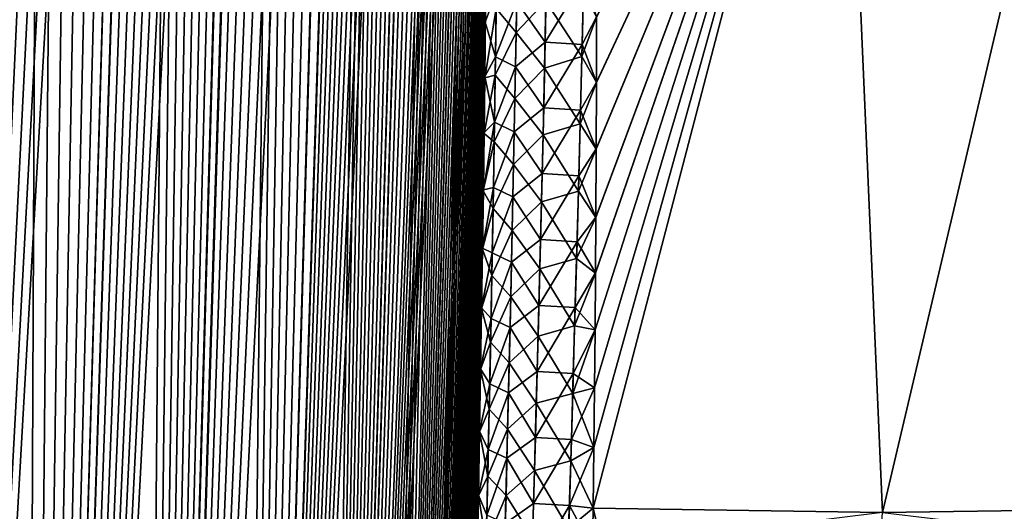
# Model space of a CAD drawing. Header units: metres. Extents: x -109 to 109, y -108 to 40.
# Tile 154 of 230: x 58.53 to 65.61, y -86.73 to -83.19. Entities that reach past the tile are written whole.
import ezdxf

# ---------------------------------------------------------------- set-up
doc = ezdxf.new("R2010")
doc.units = ezdxf.units.M
doc.layers.add('solid_K_24_42_17_000C74_XXXX', color=7, linetype='CONTINUOUS')

msp = doc.modelspace()

# ---------------------------------------------------------------- linework, layer by layer
at = {"layer": 'solid_K_24_42_17_000C74_XXXX'}
for points in [[(58.552349, -102.814323, -9.416268), (60.067219, -68.182434, -9.584431), (60.159668, -68.198059, -9.749405)], [(58.552349, -102.814323, -9.416268), (59.972939, -68.183395, -9.421414), (60.067219, -68.182434, -9.584431)], [(58.552349, -102.814323, -9.416268), (59.8759, -68.200775, -9.258747), (59.972939, -68.183395, -9.421414)], [(58.552349, -102.814323, -9.416268), (60.159668, -68.198059, -9.749405), (60.251144, -68.230705, -9.917995)], [(58.552349, -102.814323, -9.416268), (59.775253, -68.235245, -9.095149), (59.8759, -68.200775, -9.258747)], [(59.370968, -102.814362, 10.834067), (60.071815, -68.182907, 9.592518), (59.977303, -68.182953, 9.428843)], [(59.370968, -102.814362, 10.834067), (60.164543, -68.199303, 9.758244), (60.071815, -68.182907, 9.592518)], [(59.370968, -102.814362, 10.834067), (59.977303, -68.182953, 9.428843), (59.880146, -68.199623, 9.265756)], [(59.370968, -102.814362, 10.834067), (60.256203, -68.233002, 9.927474), (60.164543, -68.199303, 9.758244)], [(59.370968, -102.814362, 10.834067), (59.880146, -68.199623, 9.265756), (59.779293, -68.233627, 9.101623)], [(58.552349, -102.814323, -9.416268), (60.251144, -68.230705, -9.917995), (60.342232, -68.281586, -10.091574)], [(58.552349, -102.814323, -9.416268), (59.669933, -68.288254, -8.929189), (59.775253, -68.235245, -9.095149)], [(59.370846, -102.814377, -10.833833), (58.552349, -102.814323, -9.416268), (60.342232, -68.281586, -10.091574)], [(58.552349, -102.814323, -9.416268), (59.558601, -68.361893, -8.75919), (59.669933, -68.288254, -8.929189)], [(58.552563, -102.814339, 9.416606), (59.673637, -68.286156, 8.934942), (59.56216, -68.359207, 8.764535)], [(58.552563, -102.814339, 9.416606), (59.370968, -102.814362, 10.834067), (59.673637, -68.286156, 8.934942)], [(59.370846, -102.814377, -10.833833), (60.342232, -68.281586, -10.091574), (60.43362, -68.352768, -10.271947)], [(59.370968, -102.814362, 10.834067), (60.347668, -68.285316, 10.102127), (60.256203, -68.233002, 9.927474)], [(59.370968, -102.814362, 10.834067), (59.779293, -68.233627, 9.101623), (59.673637, -68.286156, 8.934942)], [(59.370968, -102.814362, 10.834067), (60.439571, -68.358177, 10.283924), (60.347668, -68.285316, 10.102127)], [(57.609997, -102.673729, -8.073124), (59.439957, -68.4589, -8.583767), (59.558601, -68.361893, -8.75919)], [(58.552349, -102.814323, -9.416268), (57.609997, -102.673729, -8.073124), (59.558601, -68.361893, -8.75919)], [(58.552563, -102.814339, 9.416606), (59.56216, -68.359207, 8.764535), (59.443542, -68.455696, 8.588984)], [(59.370846, -102.814377, -10.833833), (60.43362, -68.352768, -10.271947), (60.52602, -68.447075, -10.461211)], [(59.370968, -102.814362, 10.834067), (60.063206, -102.673813, 12.322021), (60.439571, -68.358177, 10.283924)], [(60.063206, -102.673813, 12.322021), (60.532379, -68.454361, 10.4745), (60.439571, -68.358177, 10.283924)], [(57.609997, -102.673729, -8.073124), (59.31274, -68.582916, -8.401826), (59.439957, -68.4589, -8.583767)], [(58.552563, -102.814339, 9.416606), (59.443542, -68.455696, 8.588984), (59.316227, -68.579308, 8.406735)], [(59.370846, -102.814377, -10.833833), (60.52602, -68.447075, -10.461211), (60.619923, -68.568077, -10.661335)], [(60.063206, -102.673813, 12.322021), (60.626514, -68.577591, 10.675697), (60.532379, -68.454361, 10.4745)], [(57.609997, -102.673729, -8.073124), (59.175407, -68.738571, -8.212093), (59.31274, -68.582916, -8.401826)], [(58.552563, -102.814339, 9.416606), (59.316227, -68.579308, 8.406735), (59.178944, -68.734261, 8.216894)], [(59.370846, -102.814377, -10.833833), (60.619923, -68.568077, -10.661335), (60.715496, -68.720192, -10.873936)], [(60.063206, -102.673813, 12.322021), (60.722336, -68.732353, 10.889529), (60.626514, -68.577591, 10.675697)], [(59.370846, -102.814377, -10.833833), (60.715496, -68.720192, -10.873936), (60.812881, -68.908989, -11.100912)], [(57.609997, -102.673729, -8.073124), (59.026726, -68.93087, -8.013956), (59.175407, -68.738571, -8.212093)], [(58.552563, -102.814339, 9.416606), (59.178944, -68.734261, 8.216894), (59.030617, -68.925507, 8.019044)], [(60.063206, -102.673813, 12.322021), (60.819626, -68.923363, 11.11704), (60.722336, -68.732353, 10.889529)], [(57.609997, -102.673729, -8.073124), (58.866123, -69.164909, -7.807856), (59.026726, -68.93087, -8.013956)], [(58.552563, -102.814339, 9.416606), (59.030617, -68.925507, 8.019044), (58.870304, -69.158524, 7.813122)], [(59.370846, -102.814377, -10.833833), (60.812881, -68.908989, -11.100912), (60.911579, -69.139877, -11.342996)], [(60.063206, -102.673813, 12.322021), (60.917809, -69.15596, 11.358719), (60.819626, -68.923363, 11.11704)], [(59.370846, -102.814377, -10.833833), (60.911579, -69.139877, -11.342996), (61.01049, -69.417603, -11.599579)], [(57.609997, -102.673729, -8.073124), (58.693363, -69.445343, -7.594706), (58.866123, -69.164909, -7.807856)], [(58.552563, -102.814339, 9.416606), (58.870304, -69.158524, 7.813122), (58.697613, -69.43808, 7.599846)], [(60.063206, -102.673813, 12.322021), (61.016094, -69.434822, 11.614571), (60.917809, -69.15596, 11.358719)], [(60.063168, -102.673828, -12.321931), (59.370846, -102.814377, -10.833833), (61.01049, -69.417603, -11.599579)], [(60.063168, -102.673828, -12.321931), (61.01049, -69.417603, -11.599579), (61.108562, -69.746445, -11.870049)], [(57.609997, -102.673729, -8.073124), (58.508217, -69.776871, -7.375411), (58.693363, -69.445343, -7.594706)], [(57.610184, -102.673767, 8.073364), (58.697613, -69.43808, 7.599846), (58.512489, -69.768867, 7.380369)], [(57.610184, -102.673767, 8.073364), (58.552563, -102.814339, 9.416606), (58.697613, -69.43808, 7.599846)], [(60.063206, -102.673813, 12.322021), (61.11356, -69.764816, 11.884315), (61.016094, -69.434822, 11.614571)], [(60.063168, -102.673828, -12.321931), (61.108562, -69.746445, -11.870049), (61.15699, -69.931534, -12.010394)], [(60.063206, -102.673813, 12.322021), (60.625034, -102.389511, 13.877009), (61.11356, -69.764816, 11.884315)], [(60.625034, -102.389511, 13.877009), (61.161701, -69.950478, 12.024308), (61.11356, -69.764816, 11.884315)], [(60.063168, -102.673828, -12.321931), (61.15699, -69.931534, -12.010394), (61.204868, -70.131424, -12.154116)], [(60.625034, -102.389511, 13.877009), (61.209286, -70.150772, 12.167647), (61.161701, -69.950478, 12.024308)], [(60.063168, -102.673828, -12.321931), (61.204868, -70.131424, -12.154116), (61.252106, -70.346443, -12.301223)], [(60.625034, -102.389511, 13.877009), (61.256233, -70.366104, 12.314347), (61.209286, -70.150772, 12.167647)], [(60.063168, -102.673828, -12.321931), (61.252106, -70.346443, -12.301223), (61.298561, -70.57798, -12.451684)], [(60.625034, -102.389511, 13.877009), (61.302391, -70.5979, 12.46435), (61.256233, -70.366104, 12.314347)], [(60.063168, -102.673828, -12.321931), (61.298561, -70.57798, -12.451684), (61.344177, -70.825798, -12.605518)], [(60.625034, -102.389511, 13.877009), (61.347698, -70.84594, 12.617682), (61.302391, -70.5979, 12.46435)], [(60.063168, -102.673828, -12.321931), (61.344177, -70.825798, -12.605518), (61.388775, -71.091774, -12.762641)], [(60.625034, -102.389511, 13.877009), (61.39201, -71.112053, 12.774317), (61.347698, -70.84594, 12.617682)], [(60.063168, -102.673828, -12.321931), (61.388775, -71.091774, -12.762641), (61.432301, -71.375572, -12.92307)], [(60.625034, -102.389511, 13.877009), (61.435265, -71.395927, 12.934278), (61.39201, -71.112053, 12.774317)], [(60.063168, -102.673828, -12.321931), (61.432301, -71.375572, -12.92307), (61.474602, -71.679001, -13.086765)], [(60.625034, -102.389511, 13.877009), (61.477303, -71.699364, 13.097501), (61.435265, -71.395927, 12.934278)], [(60.063168, -102.673828, -12.321931), (61.474602, -71.679001, -13.086765), (61.515587, -72.002335, -13.253727)], [(60.625034, -102.389511, 13.877009), (61.518032, -72.022636, 13.263982), (61.477303, -71.699364, 13.097501)], [(60.625038, -102.389511, -13.877025), (60.063168, -102.673828, -12.321931), (61.515587, -72.002335, -13.253727)], [(60.625034, -102.389511, 13.877009), (61.557343, -72.366783, 13.433693), (61.518032, -72.022636, 13.263982)], [(60.625038, -102.389511, -13.877025), (61.515587, -72.002335, -13.253727), (61.555141, -72.346611, -13.423926)], [(60.625034, -102.389511, 13.877009), (61.050121, -101.955246, 15.495239), (61.557343, -72.366783, 13.433693)], [(60.625038, -102.389511, -13.877025), (61.555141, -72.346611, -13.423926), (61.593124, -72.713303, -13.597329)], [(61.050121, -101.955246, 15.495239), (61.595089, -72.733284, 13.606592), (61.557343, -72.366783, 13.433693)], [(60.625038, -102.389511, -13.877025), (61.593124, -72.713303, -13.597329), (61.629459, -73.102402, -13.773929)], [(61.050121, -101.955246, 15.495239), (61.631199, -73.122139, 13.782681), (61.595089, -72.733284, 13.606592)], [(60.625038, -102.389511, -13.877025), (61.629459, -73.102402, -13.773929), (61.663963, -73.516418, -13.953616)], [(61.050121, -101.955246, 15.495239), (61.665485, -73.535843, 13.961864), (61.631199, -73.122139, 13.782681)], [(60.625038, -102.389511, -13.877025), (61.663963, -73.516418, -13.953616), (61.696583, -73.954849, -14.136418)], [(61.050121, -101.955246, 15.495239), (61.697906, -73.973892, 14.144168), (61.665485, -73.535843, 13.961864)], [(60.625038, -102.389511, -13.877025), (61.696583, -73.954849, -14.136418), (61.717175, -74.262131, -14.259933)], [(61.050121, -101.955246, 15.495239), (61.718376, -74.280899, 14.267354), (61.697906, -73.973892, 14.144168)], [(60.625038, -102.389511, -13.877025), (61.717175, -74.262131, -14.259933), (61.736809, -74.581848, -14.384746)], [(61.050121, -101.955246, 15.495239), (61.737888, -74.600311, 14.391843), (61.718376, -74.280899, 14.267354)], [(60.625038, -102.389511, -13.877025), (61.736809, -74.581848, -14.384746), (61.755482, -74.913429, -14.510886)], [(61.050121, -101.955246, 15.495239), (61.756451, -74.931557, 14.517666), (61.737888, -74.600311, 14.391843)], [(60.625038, -102.389511, -13.877025), (61.755482, -74.913429, -14.510886), (61.773121, -75.25808, -14.638268)], [(61.050121, -101.955246, 15.495239), (61.773983, -75.275841, 14.644732), (61.756451, -74.931557, 14.517666)], [(60.625038, -102.389511, -13.877025), (61.773121, -75.25808, -14.638268), (61.78965, -75.616852, -14.766814)], [(61.050121, -101.955246, 15.495239), (61.790413, -75.634239, 14.772964), (61.773983, -75.275841, 14.644732)], [(60.625038, -102.389511, -13.877025), (61.78965, -75.616852, -14.766814), (61.805103, -75.988815, -14.896604)], [(61.050121, -101.955246, 15.495239), (61.805771, -76.005798, 14.902443), (61.790413, -75.634239, 14.772964)], [(60.625038, -102.389511, -13.877025), (61.805103, -75.988815, -14.896604), (61.81942, -76.374786, -15.027553)], [(61.050121, -101.955246, 15.495239), (61.819996, -76.391335, 15.033083), (61.805771, -76.005798, 14.902443)], [(61.050129, -101.955231, -15.495274), (60.625038, -102.389511, -13.877025), (61.81942, -76.374786, -15.027553)], [(61.050121, -101.955246, 15.495239), (61.832996, -76.792313, 15.164742), (61.819996, -76.391335, 15.033083)], [(61.050129, -101.955231, -15.495274), (61.81942, -76.374786, -15.027553), (61.832504, -76.776215, -15.159517)], [(61.050121, -101.955246, 15.495239), (61.208847, -101.679115, 16.326649), (61.832996, -76.792313, 15.164742)], [(61.050129, -101.955231, -15.495274), (61.832504, -76.776215, -15.159517), (61.844349, -77.193031, -15.292517)], [(61.208847, -101.679115, 16.326649), (61.844765, -77.208664, 15.297441), (61.832996, -76.792313, 15.164742)], [(61.050129, -101.955231, -15.495274), (61.844349, -77.193031, -15.292517), (61.854961, -77.624847, -15.426579)], [(61.208847, -101.679115, 16.326649), (61.855301, -77.639984, 15.431206), (61.844765, -77.208664, 15.297441)], [(61.050129, -101.955231, -15.495274), (61.854961, -77.624847, -15.426579), (61.864231, -78.073326, -15.561494)], [(61.208847, -101.679115, 16.326649), (61.864506, -78.087952, 15.565828), (61.855301, -77.639984, 15.431206)], [(61.050129, -101.955231, -15.495274), (61.864231, -78.073326, -15.561494), (61.872089, -78.539665, -15.697119)], [(61.208847, -101.679115, 16.326649), (61.872307, -78.553757, 15.701166), (61.864506, -78.087952, 15.565828)], [(61.050129, -101.955231, -15.495274), (61.872089, -78.539665, -15.697119), (61.877106, -78.900215, -15.799428)], [(61.208847, -101.679115, 16.326649), (61.877277, -78.913895, 15.803265), (61.872307, -78.553757, 15.701166)], [(61.050129, -101.955231, -15.495274), (61.877106, -78.900215, -15.799428), (61.881329, -79.270599, -15.902151)], [(61.208847, -101.679115, 16.326649), (61.881462, -79.283852, 15.90578), (61.877277, -78.913895, 15.803265)], [(61.208851, -101.6791, -16.326679), (61.050129, -101.955231, -15.495274), (61.881329, -79.270599, -15.902151)], [(61.208851, -101.6791, -16.326679), (61.881329, -79.270599, -15.902151), (61.884708, -79.651634, -16.005157)], [(61.208847, -101.679115, 16.326649), (61.884808, -79.664459, 16.008581), (61.881462, -79.283852, 15.90578)], [(61.208847, -101.679115, 16.326649), (61.330082, -101.361794, 17.171984), (61.884808, -79.664459, 16.008581)], [(61.208851, -101.6791, -16.326679), (61.884708, -79.651634, -16.005157), (61.887203, -80.044159, -16.108318)], [(61.330082, -101.361794, 17.171984), (61.887268, -80.056541, 16.11154), (61.884808, -79.664459, 16.008581)], [(62.654343, -86.704208, 19.01965), (64.734825, -86.734787, 20.377907), (64.437065, -79.883408, 18.688055)], [(62.659927, -86.267136, 18.936504), (62.654343, -86.704208, 19.01965), (64.437065, -79.883408, 18.688055)], [(62.654346, -86.704498, -19.019709), (62.659927, -86.267189, -18.936518), (64.437111, -79.883408, -18.688084)], [(64.734818, -86.734787, -20.377903), (62.654346, -86.704498, -19.019709), (64.437111, -79.883408, -18.688084)], [(62.659927, -86.267189, -18.936518), (62.664845, -85.839851, -18.852816), (64.437111, -79.883408, -18.688084)], [(62.664845, -85.840134, 18.852877), (62.659927, -86.267136, 18.936504), (64.437065, -79.883408, 18.688055)], [(62.664845, -85.839851, -18.852816), (62.668877, -85.422188, -18.768511), (64.437111, -79.883408, -18.688084)], [(62.668877, -85.422951, 18.768675), (62.664845, -85.840134, 18.852877), (64.437065, -79.883408, 18.688055)], [(62.668877, -85.422188, -18.768511), (62.672112, -85.013687, -18.683664), (64.437111, -79.883408, -18.688084)], [(62.672112, -85.015015, 18.68395), (62.668877, -85.422951, 18.768675), (64.437065, -79.883408, 18.688055)], [(62.672112, -85.013687, -18.683664), (62.674637, -84.613808, -18.598328), (64.437111, -79.883408, -18.688084)], [(62.674637, -84.615746, 18.598753), (62.672112, -85.015015, 18.68395), (64.437065, -79.883408, 18.688055)], [(62.674637, -84.613808, -18.598328), (62.676952, -84.121536, -18.490206), (64.437111, -79.883408, -18.688084)], [(62.676945, -84.124329, 18.490831), (62.674637, -84.615746, 18.598753), (64.437065, -79.883408, 18.688055)], [(62.678471, -83.6446, 18.382277), (62.676945, -84.124329, 18.490831), (64.437065, -79.883408, 18.688055)], [(62.676952, -84.121536, -18.490206), (62.678482, -83.64106, -18.381464), (64.437111, -79.883408, -18.688084)], [(62.679234, -83.176178, 18.273169), (62.678471, -83.6446, 18.382277), (64.437065, -79.883408, 18.688055)], [(62.678482, -83.64106, -18.381464), (62.679241, -83.17205, -18.272196), (64.437111, -79.883408, -18.688084)], [(64.734825, -86.734787, 20.377907), (66.34716, -79.883408, 19.79085), (64.437065, -79.883408, 18.688055)], [(64.734818, -86.734787, -20.377903), (64.437111, -79.883408, -18.688084), (66.347191, -79.883408, -19.790863)], [(66.951393, -86.703819, -21.500477), (64.734818, -86.734787, -20.377903), (66.347191, -79.883408, -19.790863)], [(64.734825, -86.734787, 20.377907), (66.951393, -86.703812, 21.500477), (66.34716, -79.883408, 19.79085)], [(61.208851, -101.6791, -16.326679), (61.887203, -80.044159, -16.108318), (61.888851, -80.447456, -16.21176)], [(61.330082, -101.361794, 17.171984), (61.888885, -80.459389, 16.214785), (61.887268, -80.056541, 16.11154)], [(61.208851, -101.6791, -16.326679), (61.888851, -80.447456, -16.21176), (61.889664, -80.86129, -16.315506)], [(61.330082, -101.361794, 17.171984), (61.889675, -80.872765, 16.31834), (61.888885, -80.459389, 16.214785)], [(61.208851, -101.6791, -16.326679), (61.889664, -80.86129, -16.315506), (61.889587, -81.286659, -16.419374)], [(61.330082, -101.361794, 17.171984), (61.889572, -81.297661, 16.42202), (61.889675, -80.872765, 16.31834)], [(61.208851, -101.6791, -16.326679), (61.889587, -81.286659, -16.419374), (61.888565, -81.724556, -16.523176)], [(61.330082, -101.361794, 17.171984), (61.888531, -81.735085, 16.525639), (61.889572, -81.297661, 16.42202)], [(61.208851, -101.6791, -16.326679), (61.888565, -81.724556, -16.523176), (61.887043, -82.084412, -16.606073)], [(61.330082, -101.361794, 17.171984), (61.88652, -82.185608, 16.629091), (61.888531, -81.735085, 16.525639)], [(61.208851, -101.6791, -16.326679), (61.887043, -82.084412, -16.606073), (61.884956, -82.451782, -16.689047)], [(61.330082, -101.361794, 17.171984), (61.883629, -82.647858, 16.732662), (61.88652, -82.185608, 16.629091)], [(61.208851, -101.6791, -16.326679), (61.884956, -82.451782, -16.689047), (61.88229, -82.826828, -16.772051)], [(61.330082, -101.361794, 17.171984), (61.879814, -83.122559, 16.836176), (61.883629, -82.647858, 16.732662)], [(61.208851, -101.6791, -16.326679), (61.88229, -82.826828, -16.772051), (61.879017, -83.210144, -16.854942)], [(61.959003, -82.991463, -17.189594), (61.879017, -83.210144, -16.854942), (61.88229, -82.826828, -16.772051)], [(61.957241, -83.11364, 17.215298), (62.100941, -83.284515, 17.612263), (62.108974, -82.811012, 17.510141)], [(62.315563, -83.06057, 17.889503), (62.108974, -82.811012, 17.510141), (62.100941, -83.284515, 17.612263)], [(62.105011, -83.064789, -17.565739), (62.319458, -82.881813, -17.850861), (62.309715, -83.353783, -17.952885)], [(62.309715, -83.353783, -17.952885), (62.319458, -82.881813, -17.850861), (62.586609, -82.898605, -18.132254)], [(62.309715, -83.353783, -17.952885), (62.586609, -82.898605, -18.132254), (62.57547, -83.370445, -18.23514)], [(62.57547, -83.370445, -18.23514), (62.586609, -82.898605, -18.132254), (62.679241, -83.17205, -18.272196)], [(61.952637, -83.460045, -17.289253), (61.879017, -83.210144, -16.854942), (61.959003, -82.991463, -17.189594)], [(61.952637, -83.460045, -17.289253), (61.959003, -82.991463, -17.189594), (62.105011, -83.064789, -17.565739)], [(62.315563, -83.06057, 17.889503), (62.573166, -83.457809, 18.253698), (62.58469, -82.974892, 18.14896)], [(62.58469, -82.974892, 18.14896), (62.573166, -83.457809, 18.253698), (62.679234, -83.176178, 18.273169)], [(61.952637, -83.460045, -17.289253), (62.105011, -83.064789, -17.565739), (62.096737, -83.531738, -17.664886)], [(62.096737, -83.531738, -17.664886), (62.105011, -83.064789, -17.565739), (62.309715, -83.353783, -17.952885)], [(62.315563, -83.06057, 17.889503), (62.100941, -83.284515, 17.612263), (62.305386, -83.540894, 17.992126)], [(62.315563, -83.06057, 17.889503), (62.305386, -83.540894, 17.992126), (62.573166, -83.457809, 18.253698)], [(61.330082, -101.361794, 17.171984), (61.875015, -83.610886, 16.939362), (61.879814, -83.122559, 16.836176)], [(61.957241, -83.11364, 17.215298), (61.879814, -83.122559, 16.836176), (61.875015, -83.610886, 16.939362)], [(61.957241, -83.11364, 17.215298), (61.875015, -83.610886, 16.939362), (61.950542, -83.592026, 17.31621)], [(61.957241, -83.11364, 17.215298), (61.950542, -83.592026, 17.31621), (62.100941, -83.284515, 17.612263)], [(61.330086, -101.361786, -17.17201), (61.208851, -101.6791, -16.326679), (61.879017, -83.210144, -16.854942)], [(61.330086, -101.361786, -17.17201), (61.879017, -83.210144, -16.854942), (61.875107, -83.602341, -16.937588)], [(61.952637, -83.460045, -17.289253), (61.875107, -83.602341, -16.937588), (61.879017, -83.210144, -16.854942)], [(62.573166, -83.457809, 18.253698), (62.678471, -83.6446, 18.382277), (62.679234, -83.176178, 18.273169)], [(62.57547, -83.370445, -18.23514), (62.679241, -83.17205, -18.272196), (62.678482, -83.64106, -18.381464)], [(61.950542, -83.592026, 17.31621), (62.092228, -83.758606, 17.711502), (62.100941, -83.284515, 17.612263)], [(62.305386, -83.540894, 17.992126), (62.100941, -83.284515, 17.612263), (62.092228, -83.758606, 17.711502)], [(62.096737, -83.531738, -17.664886), (62.309715, -83.353783, -17.952885), (62.299351, -83.826271, -18.052023)], [(62.299351, -83.826271, -18.052023), (62.309715, -83.353783, -17.952885), (62.57547, -83.370445, -18.23514)], [(62.299351, -83.826271, -18.052023), (62.57547, -83.370445, -18.23514), (62.563755, -83.842758, -18.335104)], [(62.563755, -83.842758, -18.335104), (62.57547, -83.370445, -18.23514), (62.678482, -83.64106, -18.381464)], [(61.945564, -83.929245, -17.386129), (61.875107, -83.602341, -16.937588), (61.952637, -83.460045, -17.289253)], [(61.945564, -83.929245, -17.386129), (61.952637, -83.460045, -17.289253), (62.096737, -83.531738, -17.664886)], [(62.305386, -83.540894, 17.992126), (62.56105, -83.941216, 18.355396), (62.573166, -83.457809, 18.253698)], [(62.573166, -83.457809, 18.253698), (62.56105, -83.941216, 18.355396), (62.678471, -83.6446, 18.382277)], [(61.945564, -83.929245, -17.386129), (62.096737, -83.531738, -17.664886), (62.08783, -83.999237, -17.761263)], [(62.08783, -83.999237, -17.761263), (62.096737, -83.531738, -17.664886), (62.299351, -83.826271, -18.052023)], [(62.305386, -83.540894, 17.992126), (62.092228, -83.758606, 17.711502), (62.294598, -84.021744, 18.091791)], [(62.305386, -83.540894, 17.992126), (62.294598, -84.021744, 18.091791), (62.56105, -83.941216, 18.355396)], [(61.330082, -101.361794, 17.171984), (61.412476, -101.001648, 18.030436), (61.875015, -83.610886, 16.939362)], [(61.330086, -101.361786, -17.17201), (61.875107, -83.602341, -16.937588), (61.870529, -84.004021, -17.019846)], [(61.412476, -101.001648, 18.030436), (61.870434, -84.012154, 17.021494), (61.875015, -83.610886, 16.939362)], [(61.950542, -83.592026, 17.31621), (61.875015, -83.610886, 16.939362), (61.870434, -84.012154, 17.021494)], [(61.950542, -83.592026, 17.31621), (61.870434, -84.012154, 17.021494), (61.943123, -84.071037, 17.414246)], [(61.945564, -83.929245, -17.386129), (61.870529, -84.004021, -17.019846), (61.875107, -83.602341, -16.937588)], [(61.950542, -83.592026, 17.31621), (61.943123, -84.071037, 17.414246), (62.092228, -83.758606, 17.711502)], [(62.56105, -83.941216, 18.355396), (62.676945, -84.124329, 18.490831), (62.678471, -83.6446, 18.382277)], [(62.563755, -83.842758, -18.335104), (62.678482, -83.64106, -18.381464), (62.676952, -84.121536, -18.490206)], [(61.943123, -84.071037, 17.414246), (62.082886, -84.233238, 17.80792), (62.092228, -83.758606, 17.711502)], [(62.294598, -84.021744, 18.091791), (62.092228, -83.758606, 17.711502), (62.082886, -84.233238, 17.80792)], [(62.08783, -83.999237, -17.761263), (62.299351, -83.826271, -18.052023), (62.288422, -84.299255, -18.148338)], [(62.288422, -84.299255, -18.148338), (62.299351, -83.826271, -18.052023), (62.563755, -83.842758, -18.335104)], [(62.288422, -84.299255, -18.148338), (62.563755, -83.842758, -18.335104), (62.551517, -84.315529, -18.432215)], [(62.551517, -84.315529, -18.432215), (62.563755, -83.842758, -18.335104), (62.676952, -84.121536, -18.490206)], [(61.945564, -83.929245, -17.386129), (61.865292, -84.41526, -17.101702), (61.870529, -84.004021, -17.019846)], [(61.937836, -84.399033, -17.480282), (61.865292, -84.41526, -17.101702), (61.945564, -83.929245, -17.386129)], [(61.937836, -84.399033, -17.480282), (61.945564, -83.929245, -17.386129), (62.08783, -83.999237, -17.761263)], [(62.294598, -84.021744, 18.091791), (62.548397, -84.425095, 18.454121), (62.56105, -83.941216, 18.355396)], [(62.56105, -83.941216, 18.355396), (62.548397, -84.425095, 18.454121), (62.676945, -84.124329, 18.490831)], [(61.330086, -101.361786, -17.17201), (61.870529, -84.004021, -17.019846), (61.865292, -84.41526, -17.101702)], [(61.412476, -101.001648, 18.030436), (61.865189, -84.422981, 17.103226), (61.870434, -84.012154, 17.021494)], [(61.943123, -84.071037, 17.414246), (61.870434, -84.012154, 17.021494), (61.865189, -84.422981, 17.103226)], [(61.937836, -84.399033, -17.480282), (62.08783, -83.999237, -17.761263), (62.078335, -84.467262, -17.854927)], [(62.078335, -84.467262, -17.854927), (62.08783, -83.999237, -17.761263), (62.288422, -84.299255, -18.148338)], [(61.943123, -84.071037, 17.414246), (61.865189, -84.422981, 17.103226), (61.935036, -84.550652, 17.509462)], [(61.943123, -84.071037, 17.414246), (61.935036, -84.550652, 17.509462), (62.082886, -84.233238, 17.80792)], [(62.294598, -84.021744, 18.091791), (62.082886, -84.233238, 17.80792), (62.283241, -84.503098, 18.188562)], [(62.294598, -84.021744, 18.091791), (62.283241, -84.503098, 18.188562), (62.548397, -84.425095, 18.454121)], [(62.548397, -84.425095, 18.454121), (62.674637, -84.615746, 18.598753), (62.676945, -84.124329, 18.490831)], [(62.551517, -84.315529, -18.432215), (62.676952, -84.121536, -18.490206), (62.674637, -84.613808, -18.598328)], [(61.935036, -84.550652, 17.509462), (62.072964, -84.708405, 17.901571), (62.082886, -84.233238, 17.80792)], [(62.283241, -84.503098, 18.188562), (62.082886, -84.233238, 17.80792), (62.072964, -84.708405, 17.901571)], [(62.078335, -84.467262, -17.854927), (62.288422, -84.299255, -18.148338), (62.276966, -84.772713, -18.241886)], [(62.276966, -84.772713, -18.241886), (62.288422, -84.299255, -18.148338), (62.551517, -84.315529, -18.432215)], [(62.276966, -84.772713, -18.241886), (62.551517, -84.315529, -18.432215), (62.538795, -84.788734, -18.526527)], [(62.538795, -84.788734, -18.526527), (62.551517, -84.315529, -18.432215), (62.674637, -84.613808, -18.598328)], [(61.330086, -101.361786, -17.17201), (61.865292, -84.41526, -17.101702), (61.859463, -84.834854, -17.183445)], [(61.412476, -101.001648, 18.030436), (61.859356, -84.842163, 17.184851), (61.865189, -84.422981, 17.103226)], [(61.935036, -84.550652, 17.509462), (61.865189, -84.422981, 17.103226), (61.859356, -84.842163, 17.184851)], [(61.937836, -84.399033, -17.480282), (61.859463, -84.834854, -17.183445), (61.865292, -84.41526, -17.101702)], [(61.929497, -84.86937, -17.571762), (61.859463, -84.834854, -17.183445), (61.937836, -84.399033, -17.480282)], [(61.929497, -84.86937, -17.571762), (61.937836, -84.399033, -17.480282), (62.078335, -84.467262, -17.854927)], [(62.283241, -84.503098, 18.188562), (62.535248, -84.909424, 18.549921), (62.548397, -84.425095, 18.454121)], [(62.548397, -84.425095, 18.454121), (62.535248, -84.909424, 18.549921), (62.674637, -84.615746, 18.598753)], [(61.929497, -84.86937, -17.571762), (62.078335, -84.467262, -17.854927), (62.068298, -84.935783, -17.945929)], [(62.068298, -84.935783, -17.945929), (62.078335, -84.467262, -17.854927), (62.276966, -84.772713, -18.241886)], [(62.283241, -84.503098, 18.188562), (62.072964, -84.708405, 17.901571), (62.271358, -84.984932, 18.282486)], [(62.283241, -84.503098, 18.188562), (62.271358, -84.984932, 18.282486), (62.535248, -84.909424, 18.549921)], [(61.935036, -84.550652, 17.509462), (61.859356, -84.842163, 17.184851), (61.926327, -85.030838, 17.601908)], [(61.935036, -84.550652, 17.509462), (61.926327, -85.030838, 17.601908), (62.072964, -84.708405, 17.901571)], [(62.535248, -84.909424, 18.549921), (62.672112, -85.015015, 18.68395), (62.674637, -84.615746, 18.598753)], [(62.538795, -84.788734, -18.526527), (62.674637, -84.613808, -18.598328), (62.672112, -85.013687, -18.683664)], [(61.926327, -85.030838, 17.601908), (62.062496, -85.184082, 17.992498), (62.072964, -84.708405, 17.901571)], [(62.271358, -84.984932, 18.282486), (62.072964, -84.708405, 17.901571), (62.062496, -85.184082, 17.992498)], [(62.068298, -84.935783, -17.945929), (62.276966, -84.772713, -18.241886), (62.26503, -85.246628, -18.332714)], [(62.26503, -85.246628, -18.332714), (62.276966, -84.772713, -18.241886), (62.538795, -84.788734, -18.526527)], [(62.26503, -85.246628, -18.332714), (62.538795, -84.788734, -18.526527), (62.525627, -85.262352, -18.618088)], [(62.525627, -85.262352, -18.618088), (62.538795, -84.788734, -18.526527), (62.672112, -85.013687, -18.683664)], [(61.330086, -101.361786, -17.17201), (61.859463, -84.834854, -17.183445), (61.853016, -85.26339, -17.264923)], [(61.412476, -101.001648, 18.030436), (61.852909, -85.270287, 17.266212), (61.859356, -84.842163, 17.184851)], [(61.926327, -85.030838, 17.601908), (61.859356, -84.842163, 17.184851), (61.852909, -85.270287, 17.266212)], [(61.929497, -84.86937, -17.571762), (61.853016, -85.26339, -17.264923), (61.859463, -84.834854, -17.183445)], [(61.920586, -85.340248, -17.660612), (61.853016, -85.26339, -17.264923), (61.929497, -84.86937, -17.571762)], [(61.920586, -85.340248, -17.660612), (61.929497, -84.86937, -17.571762), (62.068298, -84.935783, -17.945929)], [(62.271358, -84.984932, 18.282486), (62.521637, -85.394188, 18.642849), (62.535248, -84.909424, 18.549921)], [(62.535248, -84.909424, 18.549921), (62.521637, -85.394188, 18.642849), (62.672112, -85.015015, 18.68395)], [(61.920586, -85.340248, -17.660612), (62.068298, -84.935783, -17.945929), (62.057751, -85.404785, -18.034307)], [(62.057751, -85.404785, -18.034307), (62.068298, -84.935783, -17.945929), (62.26503, -85.246628, -18.332714)], [(62.271358, -84.984932, 18.282486), (62.062496, -85.184082, 17.992498), (62.258987, -85.467239, 18.373611)], [(62.271358, -84.984932, 18.282486), (62.258987, -85.467239, 18.373611), (62.521637, -85.394188, 18.642849)], [(61.926327, -85.030838, 17.601908), (61.852909, -85.270287, 17.266212), (61.917034, -85.511574, 17.691626)], [(61.926327, -85.030838, 17.601908), (61.917034, -85.511574, 17.691626), (62.062496, -85.184082, 17.992498)], [(62.521637, -85.394188, 18.642849), (62.668877, -85.422951, 18.768675), (62.672112, -85.015015, 18.68395)], [(62.525627, -85.262352, -18.618088), (62.672112, -85.013687, -18.683664), (62.668877, -85.422188, -18.768511)], [(61.917034, -85.511574, 17.691626), (62.051529, -85.66024, 18.080748), (62.062496, -85.184082, 17.992498)], [(62.258987, -85.467239, 18.373611), (62.062496, -85.184082, 17.992498), (62.051529, -85.66024, 18.080748)], [(61.330086, -101.361786, -17.17201), (61.853016, -85.26339, -17.264923), (61.845917, -85.70163, -17.345942)], [(61.412476, -101.001648, 18.030436), (61.845806, -85.708115, 17.347118), (61.852909, -85.270287, 17.266212)], [(61.917034, -85.511574, 17.691626), (61.852909, -85.270287, 17.266212), (61.845806, -85.708115, 17.347118)], [(61.920586, -85.340248, -17.660612), (61.845917, -85.70163, -17.345942), (61.853016, -85.26339, -17.264923)], [(62.057751, -85.404785, -18.034307), (62.26503, -85.246628, -18.332714), (62.25264, -85.720985, -18.420864)], [(62.25264, -85.720985, -18.420864), (62.26503, -85.246628, -18.332714), (62.525627, -85.262352, -18.618088)], [(62.25264, -85.720985, -18.420864), (62.525627, -85.262352, -18.618088), (62.512054, -85.736382, -18.706942)], [(62.512054, -85.736382, -18.706942), (62.525627, -85.262352, -18.618088), (62.668877, -85.422188, -18.768511)], [(61.91114, -85.811638, -17.746872), (61.845917, -85.70163, -17.345942), (61.920586, -85.340248, -17.660612)], [(61.91114, -85.811638, -17.746872), (61.920586, -85.340248, -17.660612), (62.057751, -85.404785, -18.034307)], [(61.91114, -85.811638, -17.746872), (62.057751, -85.404785, -18.034307), (62.04673, -85.874252, -18.120106)], [(62.04673, -85.874252, -18.120106), (62.057751, -85.404785, -18.034307), (62.25264, -85.720985, -18.420864)], [(62.258987, -85.467239, 18.373611), (62.507614, -85.879372, 18.732958), (62.521637, -85.394188, 18.642849)], [(62.521637, -85.394188, 18.642849), (62.507614, -85.879372, 18.732958), (62.668877, -85.422951, 18.768675)], [(62.507614, -85.879372, 18.732958), (62.664845, -85.840134, 18.852877), (62.668877, -85.422951, 18.768675)], [(62.512054, -85.736382, -18.706942), (62.668877, -85.422188, -18.768511), (62.664845, -85.839851, -18.852816)], [(62.258987, -85.467239, 18.373611), (62.051529, -85.66024, 18.080748), (62.246174, -85.949982, 18.46199)], [(62.258987, -85.467239, 18.373611), (62.246174, -85.949982, 18.46199), (62.507614, -85.879372, 18.732958)], [(61.917034, -85.511574, 17.691626), (61.845806, -85.708115, 17.347118), (61.907196, -85.992828, 17.778662)], [(61.917034, -85.511574, 17.691626), (61.907196, -85.992828, 17.778662), (62.051529, -85.66024, 18.080748)], [(61.330086, -101.361786, -17.17201), (61.845917, -85.70163, -17.345942), (61.838135, -86.150345, -17.426306)], [(61.412476, -101.001648, 18.030436), (61.838024, -86.156403, 17.427374), (61.845806, -85.708115, 17.347118)], [(61.907196, -85.992828, 17.778662), (61.845806, -85.708115, 17.347118), (61.838024, -86.156403, 17.427374)], [(61.91114, -85.811638, -17.746872), (61.838135, -86.150345, -17.426306), (61.845917, -85.70163, -17.345942)], [(61.907196, -85.992828, 17.778662), (62.040092, -86.136856, 18.166365), (62.051529, -85.66024, 18.080748)], [(62.246174, -85.949982, 18.46199), (62.051529, -85.66024, 18.080748), (62.040092, -86.136856, 18.166365)], [(62.04673, -85.874252, -18.120106), (62.25264, -85.720985, -18.420864), (62.239845, -86.195755, -18.50638)], [(62.239845, -86.195755, -18.50638), (62.25264, -85.720985, -18.420864), (62.512054, -85.736382, -18.706942)], [(62.239845, -86.195755, -18.50638), (62.512054, -85.736382, -18.706942), (62.498108, -86.210793, -18.793135)], [(62.498108, -86.210793, -18.793135), (62.512054, -85.736382, -18.706942), (62.664845, -85.839851, -18.852816)], [(61.901199, -86.283508, -17.830582), (61.838135, -86.150345, -17.426306), (61.91114, -85.811638, -17.746872)], [(61.901199, -86.283508, -17.830582), (61.91114, -85.811638, -17.746872), (62.04673, -85.874252, -18.120106)], [(62.498108, -86.210793, -18.793135), (62.664845, -85.839851, -18.852816), (62.659927, -86.267189, -18.936518)], [(62.507614, -85.879372, 18.732958), (62.659927, -86.267136, 18.936504), (62.664845, -85.840134, 18.852877)], [(61.901199, -86.283508, -17.830582), (62.04673, -85.874252, -18.120106), (62.035278, -86.344154, -18.203365)], [(62.035278, -86.344154, -18.203365), (62.04673, -85.874252, -18.120106), (62.239845, -86.195755, -18.50638)], [(62.246174, -85.949982, 18.46199), (62.493214, -86.364952, 18.820299), (62.507614, -85.879372, 18.732958)], [(62.507614, -85.879372, 18.732958), (62.493214, -86.364952, 18.820299), (62.659927, -86.267136, 18.936504)], [(61.907196, -85.992828, 17.778662), (61.838024, -86.156403, 17.427374), (61.896858, -86.474579, 17.863062)], [(61.907196, -85.992828, 17.778662), (61.896858, -86.474579, 17.863062), (62.040092, -86.136856, 18.166365)], [(62.246174, -85.949982, 18.46199), (62.040092, -86.136856, 18.166365), (62.232956, -86.433151, 18.547668)], [(62.246174, -85.949982, 18.46199), (62.232956, -86.433151, 18.547668), (62.493214, -86.364952, 18.820299)], [(61.896858, -86.474579, 17.863062), (62.028233, -86.613914, 18.249395), (62.040092, -86.136856, 18.166365)], [(62.232956, -86.433151, 18.547668), (62.040092, -86.136856, 18.166365), (62.028233, -86.613914, 18.249395)], [(61.330086, -101.361786, -17.17201), (61.838135, -86.150345, -17.426306), (61.829639, -86.610283, -17.505823)], [(61.412476, -101.001648, 18.030436), (61.829533, -86.615921, 17.506784), (61.838024, -86.156403, 17.427374)], [(61.896858, -86.474579, 17.863062), (61.838024, -86.156403, 17.427374), (61.829533, -86.615921, 17.506784)], [(61.901199, -86.283508, -17.830582), (61.829639, -86.610283, -17.505823), (61.838135, -86.150345, -17.426306)], [(62.035278, -86.344154, -18.203365), (62.239845, -86.195755, -18.50638), (62.226673, -86.670937, -18.58931)], [(62.226673, -86.670937, -18.58931), (62.239845, -86.195755, -18.50638), (62.498108, -86.210793, -18.793135)], [(62.226673, -86.670937, -18.58931), (62.498108, -86.210793, -18.793135), (62.483826, -86.685577, -18.876715)], [(62.483826, -86.685577, -18.876715), (62.498108, -86.210793, -18.793135), (62.659927, -86.267189, -18.936518)], [(62.483826, -86.685577, -18.876715), (62.659927, -86.267189, -18.936518), (62.654346, -86.704498, -19.019709)], [(62.493214, -86.364952, 18.820299), (62.654343, -86.704208, 19.01965), (62.659927, -86.267136, 18.936504)], [(61.890797, -86.755844, -17.911783), (61.829639, -86.610283, -17.505823), (61.901199, -86.283508, -17.830582)], [(61.890797, -86.755844, -17.911783), (61.901199, -86.283508, -17.830582), (62.035278, -86.344154, -18.203365)], [(61.890797, -86.755844, -17.911783), (62.035278, -86.344154, -18.203365), (62.023422, -86.814484, -18.284128)], [(62.023422, -86.814484, -18.284128), (62.035278, -86.344154, -18.203365), (62.226673, -86.670937, -18.58931)], [(62.232956, -86.433151, 18.547668), (62.478477, -86.850922, 18.904921), (62.493214, -86.364952, 18.820299)], [(62.493214, -86.364952, 18.820299), (62.478477, -86.850922, 18.904921), (62.654343, -86.704208, 19.01965)], [(61.896858, -86.474579, 17.863062), (61.829533, -86.615921, 17.506784), (61.886063, -86.95681, 17.944866)], [(61.896858, -86.474579, 17.863062), (61.886063, -86.95681, 17.944866), (62.028233, -86.613914, 18.249395)], [(62.232956, -86.433151, 18.547668), (62.028233, -86.613914, 18.249395), (62.219372, -86.916725, 18.630695)], [(62.232956, -86.433151, 18.547668), (62.219372, -86.916725, 18.630695), (62.478477, -86.850922, 18.904921)], [(61.330086, -101.361786, -17.17201), (61.829639, -86.610283, -17.505823), (61.820473, -87.080963, -17.584667)], [(61.412476, -101.001648, 18.030436), (61.82037, -87.086159, 17.585527), (61.829533, -86.615921, 17.506784)], [(61.886063, -86.95681, 17.944866), (61.829533, -86.615921, 17.506784), (61.82037, -87.086159, 17.585527)], [(61.890797, -86.755844, -17.911783), (61.820473, -87.080963, -17.584667), (61.829639, -86.610283, -17.505823)], [(61.886063, -86.95681, 17.944866), (62.01598, -87.091393, 18.32988), (62.028233, -86.613914, 18.249395)], [(62.219372, -86.916725, 18.630695), (62.028233, -86.613914, 18.249395), (62.01598, -87.091393, 18.32988)], [(62.023422, -86.814484, -18.284128), (62.226673, -86.670937, -18.58931), (62.213161, -87.146492, -18.669693)], [(62.213161, -87.146492, -18.669693), (62.226673, -86.670937, -18.58931), (62.483826, -86.685577, -18.876715)], [(62.213161, -87.146492, -18.669693), (62.483826, -86.685577, -18.876715), (62.469242, -87.160721, -18.957722)], [(62.469242, -87.160721, -18.957722), (62.483826, -86.685577, -18.876715), (62.650452, -86.993599, -19.073423)], [(62.483826, -86.685577, -18.876715), (62.654346, -86.704498, -19.019709), (62.650452, -86.993599, -19.073423)], [(62.478477, -86.850922, 18.904921), (62.650455, -86.992928, 19.073296), (62.654343, -86.704208, 19.01965)], [(62.650452, -86.993599, -19.073423), (62.654346, -86.704498, -19.019709), (64.734818, -86.734787, -20.377903)], [(62.650455, -86.992928, 19.073296), (64.283157, -93.64727, 21.160137), (62.654343, -86.704208, 19.01965)], [(64.283157, -93.64727, 21.160137), (64.734825, -86.734787, 20.377907), (62.654343, -86.704208, 19.01965)], [(64.28315, -93.64727, -21.160133), (64.734818, -86.734787, -20.377903), (66.951393, -86.703819, -21.500477)], [(66.906693, -86.993797, -21.530798), (64.28315, -93.64727, -21.160133), (66.951393, -86.703819, -21.500477)], [(66.906693, -86.993774, 21.530796), (66.951393, -86.703812, 21.500477), (64.734825, -86.734787, 20.377907)]]:
    msp.add_3dface(points, dxfattribs=at)

doc.saveas('drawing.dxf')
